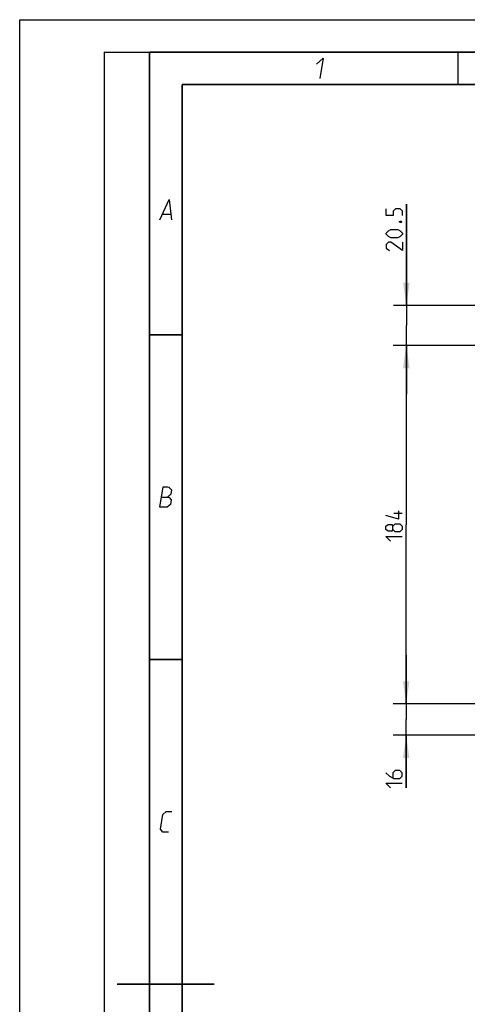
# Model space of a CAD drawing. Extents: x 0 to 420, y 0 to 297.
# Tile 10 of 48: x 0 to 69, y 145 to 297. Entities that reach past the tile are written whole.
import ezdxf

# ---------------------------------------------------------------- set-up
doc = ezdxf.new("R2010")
doc.units = 0
doc.header["$LTSCALE"] = 23.1
doc.layers.get('0').update_dxf_attribs({"linetype": 'CONTINUOUS'})
doc.layers.add('DIM_PILOTEES', color=7, linetype='CONTINUOUS')
doc.dimstyles.get("Standard").update_dxf_attribs({"dimtxt": 2.5, "dimasz": 2.5, "dimexe": 1.25, "dimexo": 0.625, "dimtad": 1, "dimcen": 2.5, "dimazin": 3, "dimtfac": 1, "dimtmove": 0, "dimatfit": 3})

# ---------------------------------------------------------------- blocks, each defined once
blk = doc.blocks.new('_FILLED')
at = {"color": 0, "linetype": 'BYBLOCK'}
blk.add_solid([(0, 0), (-1, 0.143), (-1, -0.143)], dxfattribs=at)
blk = doc.blocks.new('*D1')
at = {"layer": 'DIM_PILOTEES', "color": 2, "linetype": 'CONTINUOUS'}
for p, q in [((59.55, 252.99), (59.55, 268.61)), ((59.55, 268.61), (59.55, 249.92)), ((88.24, 252.99), (57.55, 252.99)), ((59.55, 239.34), (59.55, 249.92)), ((71.14, 246.84), (57.55, 246.84)), ((59.55, 246.84), (59.55, 239.34))]:
    blk.add_line(p, q, dxfattribs=at)
at = {"layer": 'DIM_PILOTEES', "color": 2, "linetype": 'CONTINUOUS', "xscale": 3.5, "yscale": 3.5, "zscale": 3.5}
for p, rotation in [((59.55, 252.99), 270), ((59.55, 246.84), 90)]:
    blk.add_blockref('_FILLED', p, dxfattribs=dict(at, rotation=rotation))
blk = doc.blocks.new('*D4')
at = {"layer": 'DIM_PILOTEES', "color": 2, "linetype": 'CONTINUOUS'}
for p, q in [((71.14, 246.84), (57.52, 246.84)), ((59.52, 246.84), (59.52, 219.24)), ((59.52, 191.64), (59.52, 219.24)), ((71.14, 191.64), (57.52, 191.64))]:
    blk.add_line(p, q, dxfattribs=at)
at = {"layer": 'DIM_PILOTEES', "color": 2, "linetype": 'CONTINUOUS', "xscale": 3.5, "yscale": 3.5, "zscale": 3.5}
for p, rotation in [((59.52, 246.84), 90), ((59.52, 191.64), 270)]:
    blk.add_blockref('_FILLED', p, dxfattribs=dict(at, rotation=rotation))
blk = doc.blocks.new('*D8')
at = {"layer": 'DIM_PILOTEES', "color": 2, "linetype": 'CONTINUOUS'}
for p, q in [((59.52, 191.64), (59.52, 199.14)), ((59.52, 199.14), (59.52, 189.24)), ((71.14, 191.64), (57.52, 191.64)), ((59.52, 178.72), (59.52, 189.24)), ((77.67, 186.84), (57.52, 186.84)), ((59.52, 186.84), (59.52, 178.72))]:
    blk.add_line(p, q, dxfattribs=at)
at = {"layer": 'DIM_PILOTEES', "color": 2, "linetype": 'CONTINUOUS', "xscale": 3.5, "yscale": 3.5, "zscale": 3.5}
for p, rotation in [((59.52, 191.64), 270), ((59.52, 186.84), 90)]:
    blk.add_blockref('_FILLED', p, dxfattribs=dict(at, rotation=rotation))

msp = doc.modelspace()

# ---------------------------------------------------------------- linework, layer by layer
at = {"color": 7, "linetype": 'CONTINUOUS'}
for p, q in [((0, 0), (0, 297)), ((0, 297), (420, 297)), ((25, 287), (410, 287))]:
    msp.add_line(p, q, dxfattribs=at)
at = {"color": 2, "linetype": 'CONTINUOUS'}
for p, q in [((13, 292), (20, 292)), ((13, 292), (13, 5)), ((20, 292), (20, 5)), ((22.036, 267.075), (23.236, 267.075))]:
    msp.add_line(p, q, dxfattribs=at)
at = {"color": 7, "linetype": 'CONTINUOUS', "const_width": 0.25}
for points in [[(20, 292), (20, 5)], [(415, 292), (20, 292)], [(67.5, 292), (67.5, 287)], [(25, 10), (25, 287)], [(25, 287), (410, 287)], [(20, 248.5), (25, 248.5)], [(20, 198.5), (25, 198.5)], [(30, 148.5), (15, 148.5)]]:
    msp.add_lwpolyline(points, dxfattribs=at)
at = {"color": 2, "linetype": 'CONTINUOUS'}
for points in [[(45.707, 290.175), (46.754, 291.075), (46.239, 287.925)], [(21.589, 266.175), (23.004, 269.325), (23.389, 266.175)], [(21.589, 221.925), (22.104, 225.075), (22.779, 225.075), (22.991, 225), (23.38, 224.625), (23.27, 223.95), (22.747, 223.5)], [(21.847, 223.5), (22.972, 223.5), (23.348, 223.05), (23.238, 222.375), (22.714, 221.925), (21.589, 221.925)], [(22.939, 171.925), (22.039, 171.925), (21.663, 172.375), (22.03, 174.625), (22.554, 175.075), (23.454, 175.075)]]:
    msp.add_lwpolyline(points, dxfattribs=at)
at = {"layer": 'DIM_PILOTEES', "color": 2, "linetype": 'CONTINUOUS'}
msp.add_line((58.893, 220.948), (57.643, 220.948), dxfattribs=at)
for points in [[(58.928, 266.828), (58.928, 267.542), (58.571, 267.899), (57.857, 267.899), (57.5, 267.542), (57.5, 266.828), (56.428, 266.828), (56.428, 267.899)], [(58.511, 265.935), (58.631, 265.994), (58.69, 265.994), (58.809, 265.935), (58.809, 265.816), (58.69, 265.756), (58.631, 265.756), (58.511, 265.816), (58.511, 265.935)], [(58.214, 263.435), (57.142, 263.435), (56.785, 263.613), (56.428, 263.971), (56.428, 264.149), (56.785, 264.506), (57.142, 264.685), (58.214, 264.685), (58.571, 264.506), (58.928, 264.149), (58.928, 263.971), (58.571, 263.613), (58.214, 263.435)], [(58.928, 262.721), (58.928, 261.471), (57.142, 262.721), (56.785, 262.721), (56.428, 262.363), (56.428, 261.828), (56.964, 261.471)], [(58.357, 221.365), (58.357, 220.115), (56.393, 220.65)], [(57.464, 218.507), (57.286, 218.269), (56.75, 218.269), (56.393, 218.507), (56.393, 219.043), (56.75, 219.281), (57.286, 219.281), (57.464, 219.043), (57.821, 219.4), (58.536, 219.4), (58.893, 219.043), (58.893, 218.507), (58.536, 218.15)], [(58.536, 218.15), (57.821, 218.15), (57.464, 218.507), (57.464, 219.043)], [(57.107, 216.722), (56.393, 217.436), (58.893, 217.436)], [(56.393, 181.043), (56.928, 180.508), (57.643, 180.15), (58.536, 180.15), (58.893, 180.508), (58.893, 181.043), (58.536, 181.4), (57.821, 181.4), (57.464, 181.043), (57.464, 180.269)], [(57.107, 178.722), (56.393, 179.436), (58.893, 179.436)]]:
    msp.add_lwpolyline(points, dxfattribs=at)

# ---------------------------------------------------------------- dimensions: what is measured, and where the dimension line sits
for base, p1, p2, picture, middle in [((59.553, 246.842), (88.242, 252.992), (71.142, 246.842), '*D1', (59.553, 261.471)), ((59.518, 191.642), (71.142, 246.842), (71.142, 191.642), '*D4', (59.518, 216.722)), ((59.518, 186.842), (71.142, 191.642), (77.667, 186.842), '*D8', (59.518, 178.722))]:
    dim = msp.add_linear_dim(base=base, p1=p1, p2=p2, angle=270, dimstyle='Standard', dxfattribs=at)
    dim.commit()
    dim.dimension.update_dxf_attribs({"geometry": picture, "text_midpoint": middle, "dimtype": 128})

doc.saveas('drawing.dxf')
